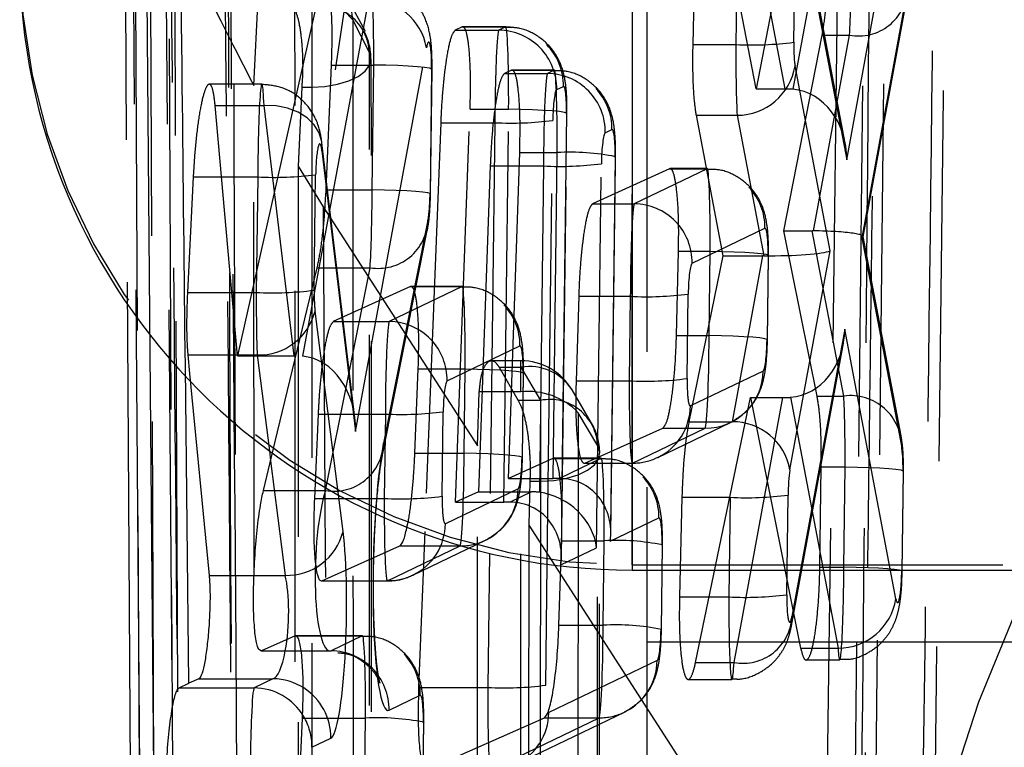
# Model space of a CAD drawing. Extents: x 40 to 416, y 11 to 279.
# Tile 23 of 39: x 236.52 to 239.89, y 245 to 247.49. Entities that reach past the tile are written whole.
import ezdxf

# ---------------------------------------------------------------- set-up
doc = ezdxf.new("R2010")
doc.units = 0
doc.linetypes.add('HIDDEN', pattern=[1.905, 1.27, -0.635])
doc.layers.get('0').update_dxf_attribs({"linetype": 'CONTINUOUS'})

msp = doc.modelspace()

# ---------------------------------------------------------------- linework, layer by layer
at = {"color": 7, "linetype": 'HIDDEN'}
for p, q in [((239.42589, 249.16588), (239.37635, 244.4752)), ((239.44381, 244.09218), (239.50103, 249.16588)), ((239.28121, 244.4752), (239.33603, 248.78614)), ((237.05316, 242.34157), (237.02541, 248.61313)), ((236.9001, 248.46721), (236.915, 246.54501)), ((237.01285, 248.39877), (237.05238, 243.46214)), ((236.96302, 246.47497), (236.94649, 248.38683)), ((237.04507, 248.35987), (237.0708, 242.08393)), ((236.87428, 248.34526), (236.8855, 246.58804)), ((239.23902, 248.27191), (239.04131, 247.24968)), ((239.3553, 248.27191), (239.16777, 247.24855)), ((236.93822, 242.61305), (236.91225, 248.16257)), ((239.35228, 247.00732), (239.55382, 248.10711)), ((236.96428, 248.01632), (236.98558, 242.42685)), ((239.04131, 247.24968), (238.89594, 248.01002)), ((239.14136, 247.24968), (238.99619, 248.01002)), ((239.3473, 247.06401), (239.19264, 247.87403)), ((239.19471, 247.83261), (239.35228, 247.00732)), ((238.83182, 247.73224), (238.82424, 247.40199)), ((238.9763, 247.73224), (238.97213, 247.40199)), ((239.17065, 247.40977), (239.17482, 247.74001)), ((238.61705, 245.61991), (238.61705, 247.61991)), ((238.66705, 247.61991), (238.66705, 245.88653)), ((239.56049, 247.59143), (239.40344, 246.73946)), ((237.53807, 247.55649), (237.26409, 246.33572)), ((237.31975, 247.26142), (237.33416, 247.56194)), ((237.46355, 241.4782), (237.46077, 247.56194)), ((237.71302, 247.55649), (237.48706, 246.33439)), ((237.70245, 247.44616), (237.64478, 247.5556)), ((239.40834, 246.74362), (239.55865, 247.55908)), ((237.51826, 247.53299), (237.51826, 247.25632)), ((237.71581, 247.37431), (237.65889, 247.48698)), ((238.03372, 247.46219), (238.00985, 247.45123)), ((238.00985, 247.45123), (238.15949, 247.45123)), ((238.03372, 247.46219), (238.18232, 247.46219)), ((238.18303, 247.46271), (238.03586, 247.46271)), ((238.18232, 247.46219), (238.15949, 247.45123)), ((238.19913, 247.46136), (238.18232, 247.46219)), ((239.13677, 246.76397), (239.26821, 247.43408)), ((239.23844, 246.76394), (239.36197, 247.43408)), ((239.26821, 247.43408), (239.36197, 247.43408)), ((237.66845, 246.0764), (237.91154, 247.39113)), ((238.82424, 247.40199), (238.97213, 247.40199)), ((237.72502, 241.30645), (237.7225, 247.35223)), ((237.56751, 246.90442), (237.58605, 247.33184)), ((237.58605, 247.33184), (237.73073, 247.33184)), ((237.72533, 246.90442), (237.73073, 247.33184)), ((237.92925, 247.31625), (237.92385, 246.88882)), ((237.92531, 246.89021), (237.93071, 247.31763)), ((238.20296, 247.31401), (238.17903, 247.30305)), ((238.20296, 247.31401), (238.3489, 247.31401)), ((238.34961, 247.31453), (238.2051, 247.31453)), ((238.3489, 247.31401), (238.32607, 247.30305)), ((238.3489, 247.31401), (238.36475, 247.31326)), ((239.29512, 246.69534), (239.17508, 247.32901)), ((238.17903, 247.30305), (238.32607, 247.30305)), ((237.34726, 247.26595), (237.16689, 247.26595)), ((237.32088, 245.59163), (237.31975, 247.26142)), ((237.484, 247.25632), (237.47196, 246.98562)), ((237.484, 247.25632), (237.51826, 247.25632)), ((237.51826, 247.25632), (237.51893, 241.21046)), ((238.35801, 247.24766), (238.38084, 247.25862)), ((239.04131, 247.24968), (239.14136, 247.24968)), ((237.26409, 246.33572), (237.18736, 247.19283)), ((237.18736, 247.19283), (237.35468, 247.19283)), ((237.45745, 246.33572), (237.35468, 247.19283)), ((238.01102, 245.83473), (238.06104, 247.18023)), ((238.06104, 247.18023), (238.19323, 247.18023)), ((238.17623, 245.83473), (238.19323, 247.18023)), ((238.39175, 247.16464), (238.37223, 245.61947)), ((238.374, 245.64487), (238.39322, 247.16602)), ((238.83571, 247.15973), (238.9273, 246.67877)), ((238.83571, 247.15973), (238.97656, 247.15973)), ((238.97656, 247.15973), (239.06767, 246.67874)), ((237.96036, 247.13422), (237.90564, 245.73462)), ((237.96036, 247.13422), (238.14606, 247.13422)), ((238.14606, 247.13422), (238.12743, 245.65981)), ((238.32537, 245.62228), (238.34457, 247.14199)), ((238.52459, 247.09948), (238.54742, 247.11044)), ((237.66626, 246.12294), (237.55326, 247.06539)), ((237.5532, 247.03767), (237.66845, 246.0764)), ((238.19271, 245.91608), (238.23114, 247.03205)), ((238.23114, 247.03205), (238.35981, 247.03205)), ((238.34571, 245.91608), (238.35981, 247.03205)), ((238.55833, 247.01646), (238.54171, 245.70083)), ((238.54348, 245.72622), (238.5598, 247.01784)), ((238.5598, 247.01784), (238.55833, 247.01646)), ((237.47196, 246.98562), (237.47063, 241.44436)), ((237.47196, 246.98562), (237.55703, 246.84664)), ((238.1302, 246.98604), (238.08994, 245.87006)), ((238.1302, 246.98604), (238.31263, 246.98604)), ((238.31263, 246.98604), (238.29851, 245.86828)), ((238.74433, 246.97633), (238.48107, 246.85661)), ((238.49453, 245.67818), (238.51115, 246.99381)), ((238.87321, 246.97633), (238.62381, 246.85661)), ((238.74433, 246.97633), (238.87321, 246.97633)), ((238.87392, 246.97684), (238.74651, 246.97684)), ((238.87321, 246.97633), (238.88906, 246.97558)), ((237.11173, 246.94842), (237.09211, 246.55291)), ((237.11173, 246.94842), (237.33311, 246.94842)), ((237.33311, 246.94842), (237.32812, 246.55291)), ((237.52664, 246.56068), (237.53163, 246.9562)), ((237.56751, 246.90442), (237.72533, 246.90442)), ((237.55703, 246.84664), (238.08675, 246.02714)), ((238.48107, 246.85661), (238.62381, 246.85661)), ((237.91676, 246.7999), (237.76408, 246.03645)), ((238.82233, 246.65304), (239.07173, 246.77276)), ((237.76168, 246.00114), (237.91436, 246.76459)), ((239.25077, 246.19816), (239.13677, 246.76397)), ((239.13677, 246.76397), (239.23412, 246.76397)), ((239.34217, 246.19816), (239.23412, 246.76397)), ((239.40344, 246.73946), (239.54069, 246.02074)), ((239.53862, 246.06217), (239.40833, 246.74442)), ((238.76849, 246.40509), (238.77559, 246.69437)), ((238.77559, 246.69437), (238.88412, 246.69437)), ((238.9273, 246.67877), (238.81121, 246.11009)), ((238.88047, 246.40509), (238.88412, 246.69437)), ((238.9273, 246.67877), (239.06335, 246.67877)), ((239.06335, 246.67877), (238.95912, 246.11009)), ((239.08264, 246.67878), (239.07899, 246.38949)), ((239.08045, 246.39087), (239.08411, 246.68016)), ((239.15764, 245.94528), (239.29512, 246.69534)), ((237.39308, 246.04185), (237.53717, 246.63765)), ((237.53717, 246.63765), (237.71824, 246.63765)), ((237.56556, 245.8742), (237.71824, 246.63765)), ((237.85642, 246.57316), (237.59211, 246.45344)), ((238.03333, 246.57316), (237.78393, 246.45344)), ((237.85642, 246.57316), (238.03333, 246.57316)), ((238.03404, 246.57367), (237.85858, 246.57367)), ((238.03333, 246.57316), (238.04917, 246.57241)), ((237.09211, 246.55291), (237.32812, 246.55291)), ((238.43335, 246.5396), (238.42442, 246.25031)), ((238.43335, 246.5396), (238.61038, 246.5396)), ((238.61038, 246.5396), (238.60673, 246.25031)), ((238.80524, 246.25808), (238.8089, 246.54737)), ((237.62559, 245.73443), (237.52961, 246.48929)), ((237.59211, 246.45344), (237.78393, 246.45344)), ((238.76849, 246.40509), (238.88047, 246.40509)), ((239.34591, 246.42731), (239.16447, 245.44297)), ((239.52088, 245.50375), (239.34591, 246.42731)), ((237.98245, 246.24987), (238.23185, 246.36959)), ((239.16264, 245.41063), (239.34126, 246.37968)), ((237.09354, 246.33874), (237.09964, 246.2757)), ((237.09354, 246.33874), (237.3311, 246.33874)), ((237.26409, 246.33572), (237.45745, 246.33572)), ((237.3311, 246.33874), (237.37287, 246.01018)), ((238.23553, 246.31921), (238.13418, 246.31921)), ((238.23553, 246.21213), (238.23553, 246.31849)), ((237.87179, 246.00192), (237.88329, 246.2912)), ((237.88329, 246.2912), (238.04424, 246.2912)), ((238.04058, 246.00192), (238.04424, 246.2912)), ((238.16051, 246.29697), (238.23553, 246.29697)), ((238.16051, 246.29697), (238.22618, 246.18318)), ((238.23553, 246.29697), (238.30238, 246.18318)), ((238.24276, 246.27561), (238.2391, 245.98632)), ((238.24057, 245.9877), (238.24422, 246.27699)), ((239.06555, 246.28382), (238.81616, 246.1641)), ((238.42442, 246.25031), (238.60673, 246.25031)), ((238.08675, 246.02714), (238.09247, 246.21213)), ((238.23553, 246.21213), (238.09247, 246.21213)), ((238.23174, 240.57787), (238.23553, 246.21213)), ((238.47741, 246.10525), (238.41056, 246.21904)), ((238.30238, 246.18318), (238.22618, 246.18318)), ((238.30238, 246.18318), (238.30238, 245.90651)), ((238.83405, 245.28563), (239.02186, 246.19274)), ((238.96595, 245.28563), (239.13316, 246.19274)), ((239.02186, 246.19274), (239.19421, 245.33447)), ((239.02186, 246.19274), (239.13316, 246.19274)), ((239.15958, 246.19369), (239.32236, 245.33447)), ((239.25077, 246.19816), (239.34217, 246.19816)), ((237.54012, 246.13643), (237.53193, 245.95302)), ((237.54012, 246.13643), (237.7705, 246.13643)), ((237.7705, 246.13643), (237.76684, 245.84714)), ((237.96536, 245.85492), (237.96902, 246.1442)), ((238.49849, 246.02711), (238.43164, 246.14089)), ((238.70419, 245.98771), (238.95358, 246.10743)), ((238.81121, 246.11009), (238.95912, 246.11009)), ((238.45427, 245.96835), (238.72188, 246.08807)), ((238.61764, 245.96835), (238.86703, 246.08807)), ((238.72188, 246.08807), (238.86703, 246.08807)), ((237.87179, 246.00192), (238.04058, 246.00192)), ((238.08306, 240.63569), (238.08675, 246.02714)), ((238.50168, 240.40592), (238.50536, 246.00229)), ((237.3772, 245.97617), (237.42707, 245.58387)), ((238.34524, 245.98439), (238.19271, 245.91608)), ((238.34524, 245.98439), (238.50982, 245.98439)), ((238.51053, 245.9849), (238.34744, 245.9849)), ((238.50982, 245.98439), (238.36739, 245.91601)), ((238.45206, 245.96784), (238.61693, 245.96784)), ((238.45427, 245.96835), (238.61764, 245.96835)), ((238.50982, 245.98439), (238.52567, 245.98364)), ((238.70419, 245.98771), (238.69803, 245.98488)), ((239.25998, 245.61179), (239.26497, 245.95543)), ((239.26497, 245.95543), (239.34662, 245.95543)), ((239.34228, 245.61179), (239.34662, 245.95543)), ((239.54514, 245.93983), (239.5408, 245.59619)), ((239.54227, 245.59758), (239.54661, 245.94122)), ((238.19271, 245.91608), (238.34571, 245.91608)), ((238.26602, 245.90651), (238.2622, 245.75565)), ((238.26602, 245.90651), (238.30238, 245.90651)), ((238.30238, 245.90651), (238.29873, 240.31014)), ((237.35253, 245.8742), (237.56556, 245.8742)), ((238.22567, 245.88065), (237.97627, 245.76093)), ((238.08994, 245.87006), (238.01102, 245.83473)), ((238.08994, 245.87006), (238.27167, 245.87006)), ((238.27167, 245.87006), (238.19791, 245.83466)), ((238.66705, 245.88653), (238.66705, 245.60193)), ((237.63228, 245.84714), (237.76684, 245.84714)), ((238.01102, 245.83473), (238.17623, 245.83473)), ((238.78727, 245.85122), (238.77883, 245.50998)), ((238.78727, 245.85122), (238.95254, 245.85122)), ((238.95254, 245.85122), (238.94823, 245.50998)), ((239.14674, 245.51776), (239.15106, 245.85899)), ((238.54171, 245.70083), (238.70834, 245.78082)), ((238.2622, 245.75565), (238.25884, 240.40853)), ((238.2622, 245.75565), (238.87974, 244.79971)), ((237.8643, 245.58454), (238.1137, 245.70426)), ((238.1174, 245.70608), (238.1137, 245.70426)), ((238.37301, 245.64745), (238.37479, 245.70243)), ((238.37479, 245.70243), (238.52074, 245.70243)), ((238.51708, 245.41314), (238.52074, 245.70243)), ((237.77775, 245.56518), (238.02715, 245.6849)), ((237.82057, 245.6849), (238.02715, 245.6849)), ((238.37223, 245.61947), (238.49453, 245.67818)), ((238.71925, 245.68683), (238.7156, 245.39754)), ((238.71706, 245.39893), (238.72072, 245.68821)), ((238.72072, 245.68821), (238.71925, 245.68683)), ((238.61705, 245.61991), (238.61705, 245.60193)), ((238.61705, 245.61991), (251.41705, 245.61991)), ((239.25998, 245.61179), (239.34228, 245.61179)), ((237.32057, 245.58387), (237.42707, 245.58387)), ((237.55072, 245.56467), (237.77704, 245.56467)), ((237.5529, 245.56518), (237.77775, 245.56518)), ((237.8643, 245.58454), (237.85815, 245.58171)), ((238.77883, 245.50998), (238.94823, 245.50998)), ((237.32354, 241.68117), (237.32099, 245.42993)), ((238.36543, 245.41314), (238.51708, 245.41314)), ((238.71706, 245.39893), (238.7156, 245.39754)), ((237.46093, 245.37678), (237.69155, 245.37678)), ((237.69226, 245.37729), (237.4631, 245.37729)), ((237.69155, 245.37678), (237.58468, 245.32548)), ((237.69155, 245.37678), (237.7074, 245.37603)), ((238.66705, 245.35645), (241.66705, 245.35645)), ((237.48136, 245.32548), (237.58468, 245.32548)), ((237.48141, 245.32496), (237.58114, 245.32496)), ((239.19421, 245.33447), (239.32236, 245.33447)), ((238.70217, 245.29187), (238.33105, 245.11372)), ((239.21323, 245.29426), (239.32814, 245.29426)), ((238.83405, 245.28563), (238.96595, 245.28563)), ((238.80903, 245.22751), (238.95843, 245.22751)), ((237.7832, 245.12191), (237.89007, 245.17321)), ((237.48651, 245.09482), (237.70247, 245.09482)), ((237.69881, 244.80554), (237.70247, 245.09482)), ((238.13253, 244.91798), (238.50365, 245.09612)), ((238.21908, 244.93733), (238.5902, 245.11548)), ((238.31589, 245.09612), (238.50365, 245.09612)), ((238.59389, 245.1173), (238.5902, 245.11548)), ((237.90098, 245.07922), (237.89733, 244.78994)), ((237.89879, 244.79132), (237.90245, 245.08061)), ((237.90245, 245.08061), (237.90098, 245.07922)), ((237.51895, 244.99506), (237.58377, 245.02618))]:
    msp.add_line(p, q, dxfattribs=at)
at = {"color": 7, "linetype": 'CONTINUOUS'}
for p, q in [((238.61705, 247.60193), (238.61705, 245.60193)), ((236.8855, 246.58804), (236.9092, 242.87488)), ((236.915, 246.54501), (236.94116, 243.16927)), ((236.98907, 243.46214), (236.96302, 246.47497)), ((237.09964, 246.2757), (237.16655, 245.58387)), ((237.35253, 245.8742), (237.39308, 246.04185)), ((237.53193, 245.95302), (237.52719, 245.84714)), ((237.90564, 245.73462), (237.88473, 245.19993)), ((237.5529, 245.56518), (237.82057, 245.6849)), ((238.36543, 245.41314), (238.37301, 245.64745)), ((238.61705, 245.60193), (251.41705, 245.60193)), ((238.66705, 245.60193), (238.66705, 244.4752)), ((237.46093, 245.37678), (237.34599, 245.32548)), ((237.34388, 245.32496), (237.48141, 245.32496)), ((237.13152, 245.22975), (237.09689, 245.21429)), ((237.13152, 245.22975), (237.38525, 245.22975)), ((237.38525, 245.22975), (237.32043, 245.19863)), ((237.06334, 245.19863), (237.09689, 245.21429)), ((237.06334, 245.19863), (237.32043, 245.19863)), ((237.88473, 245.19993), (238.12162, 245.19993)), ((237.47318, 244.80554), (237.48651, 245.09482)), ((237.91229, 244.91798), (238.31589, 245.09612))]:
    msp.add_line(p, q, dxfattribs=at)
at = {"color": 8, "linetype": 'CONTINUOUS'}
for p, q in [((237.09689, 245.21429), (237.08504, 246.29699)), ((237.37287, 246.01018), (237.3772, 245.97617)), ((237.52719, 245.84714), (237.63228, 245.84714)), ((238.12743, 245.65981), (238.12162, 245.19993)), ((238.32014, 245.20771), (238.32537, 245.62228)), ((237.16655, 245.58387), (237.32057, 245.58387)), ((237.34599, 245.32548), (237.48136, 245.32548))]:
    msp.add_line(p, q, dxfattribs=at)
at = {"color": 7, "linetype": 'HIDDEN', "flags": 128}
for points in [[(237.51826, 247.25632), (237.56363, 247.25874), (237.6067, 247.26589), (237.6453, 247.27742), (237.67747, 247.29272), (237.70159, 247.31104), (237.71643, 247.33144), (237.72126, 247.35289), (237.71581, 247.37431)], [(237.92925, 247.31625), (237.9299, 247.3187), (237.92167, 247.32123), (237.90494, 247.3237), (237.88044, 247.32602), (237.84927, 247.32808), (237.81282, 247.32978), (237.77271, 247.33105), (237.73073, 247.33184)], [(237.5532, 247.03767), (237.55276, 247.06905), (237.54378, 247.09925), (237.52664, 247.12696), (237.50209, 247.15099), (237.47119, 247.1703), (237.43526, 247.18406), (237.39586, 247.19168), (237.35468, 247.19283)], [(238.39175, 247.16464), (238.3924, 247.1671), (238.38418, 247.16962), (238.36744, 247.17209), (238.34294, 247.17441), (238.31177, 247.17647), (238.27532, 247.17817), (238.23521, 247.17945), (238.19323, 247.18023)], [(237.92385, 246.88882), (237.9245, 246.89128), (237.91627, 246.89381), (237.89954, 246.89628), (237.87504, 246.8986), (237.84387, 246.90066), (237.80742, 246.90236), (237.76731, 246.90363), (237.72533, 246.90442)], [(238.88412, 246.69437), (238.9261, 246.69358), (238.96621, 246.69231), (239.00266, 246.69061), (239.03383, 246.68855), (239.05833, 246.68623), (239.07506, 246.68376), (239.08329, 246.68123), (239.08264, 246.67878)], [(239.07899, 246.38949), (239.07964, 246.39195), (239.07141, 246.39447), (239.05467, 246.39695), (239.03018, 246.39926), (238.99901, 246.40132), (238.96256, 246.40302), (238.92245, 246.4043), (238.88047, 246.40509)], [(238.04424, 246.2912), (238.08622, 246.29041), (238.12633, 246.28914), (238.16278, 246.28744), (238.19395, 246.28538), (238.21845, 246.28306), (238.23518, 246.28059), (238.24341, 246.27806), (238.24276, 246.27561)], [(238.43164, 246.14089), (238.4314, 245.78307), (238.43043, 244.3518), (238.42783, 240.50667)], [(238.2391, 245.98632), (238.23975, 245.98878), (238.23153, 245.9913), (238.21479, 245.99378), (238.19029, 245.99609), (238.15912, 245.99815), (238.12267, 245.99985), (238.08256, 246.00113), (238.04058, 246.00192)], [(238.30238, 245.90651), (238.34847, 245.90899), (238.39214, 245.91635), (238.43113, 245.9282), (238.4634, 245.94393), (238.48726, 245.96272), (238.50147, 245.98358), (238.50528, 246.00542), (238.49849, 246.02711)], [(238.49482, 240.43078), (238.49506, 240.7886), (238.496, 242.21987), (238.49849, 246.02711)], [(239.34662, 245.95543), (239.3886, 245.95464), (239.42871, 245.95337), (239.46516, 245.95166), (239.49633, 245.94961), (239.52083, 245.94729), (239.53757, 245.94481), (239.54579, 245.94229), (239.54514, 245.93983)], [(239.5408, 245.59619), (239.54145, 245.59865), (239.53322, 245.60118), (239.51649, 245.60365), (239.49199, 245.60597), (239.46082, 245.60802), (239.42437, 245.60973), (239.38426, 245.611), (239.34228, 245.61179)]]:
    msp.add_lwpolyline(points, dxfattribs=at)
at = {"color": 7, "linetype": 'HIDDEN'}
for centre, radius, start, end in [((241.86142, 246.73372), 4.30587, 104.62621, 178.49721), ((243.84441, 243.66493), 4.30484, 104.61231, 178.53294), ((238.61704, 247.71991), 2.1, 180.00003, 270.00002), ((237.48966, 247.47988), 0.16938, 2.40122, 99.81979), ((239.39275, 247.59915), 0.16791, 259.4359, 357.36514), ((237.48896, 247.33714), 0.22656, 41.40439, 97.14576), ((237.71409, 247.35593), 0.20056, 10.10693, 90.30634), ((237.54797, 247.36767), 0.16797, 2.2664, 100.18672), ((238.15725, 247.25047), 0.20078, 359.19917, 89.36141), ((237.51826, 247.35223), 0.203, 359.99758, 27.46051), ((238.17922, 247.26105), 0.20164, 359.30969, 44.27051), ((239.02799, 248.51405), 1.11347, 267.12437, 277.36103), ((238.97648, 247.36086), 0.20113, 270.02105, 350.88965), ((238.32383, 247.10229), 0.20078, 359.19917, 89.36142), ((238.3458, 247.11287), 0.20164, 359.30977, 43.40617), ((238.20192, 248.24628), 1.11346, 267.12436, 277.36104), ((238.40362, 246.23437), 0.79889, 78.7264, 93.14328), ((238.36849, 248.0981), 1.11347, 267.12439, 277.36102), ((237.38898, 248.06049), 1.11347, 267.12438, 277.36103), ((238.87011, 246.77519), 0.20164, 359.30976, 43.40618), ((238.62158, 246.65585), 0.20078, 359.1993, 89.36141), ((237.74648, 246.80567), 0.17038, 260.45909, 358.05859), ((237.38398, 247.66498), 1.11347, 267.12439, 277.36102), ((238.66624, 247.65164), 1.11345, 267.12428, 277.36112), ((238.03022, 246.37202), 0.20164, 359.30977, 43.40617), ((237.33705, 246.53704), 0.1984, 268.27988, 346.07325), ((237.78169, 246.25268), 0.20078, 359.19915, 89.36156), ((238.23553, 246.11621), 0.203, 30.43406, 90), ((238.26413, 246.12568), 0.17366, 32.5208, 99.47944), ((238.86813, 246.28549), 0.19743, 269.68092, 359.51337), ((238.66259, 247.36238), 1.11347, 267.12439, 277.36099), ((238.26152, 245.97812), 0.23545, 43.73477, 96.33665), ((239.36498, 246.02392), 0.17573, 358.96539, 97.45932), ((238.33389, 246.02153), 0.16469, 1.93901, 101.03086), ((237.82636, 247.2485), 1.11348, 267.12439, 277.36097), ((238.61815, 246.16605), 0.19801, 295.75268, 359.43476), ((238.30238, 246.00243), 0.203, 359.96288, 30.43348), ((238.96034, 245.9096), 0.2005, 10.25189, 90.34916), ((237.5938, 246.04222), 0.17038, 260.45924, 358.05831), ((238.61909, 246.16505), 0.1967, 269.57677, 293.66125), ((238.50672, 245.78324), 0.20164, 359.30976, 43.40617), ((238.02764, 245.88261), 0.19804, 296.95107, 359.43222), ((237.8227, 246.95921), 1.11347, 267.12441, 277.36102), ((239.0084, 246.96328), 1.11346, 267.12436, 277.36107), ((237.77827, 245.76288), 0.19801, 295.75262, 359.43456), ((237.43303, 245.78218), 0.1984, 268.28005, 346.07295), ((238.02861, 245.88157), 0.19668, 269.57576, 295.63629), ((238.56454, 244.90473), 0.7989, 78.72651, 93.14319), ((237.77921, 245.76188), 0.1967, 269.57677, 293.66125), ((239.00409, 246.62204), 1.11346, 267.12438, 277.36106), ((239.32229, 245.5356), 0.20113, 270.02115, 350.89028), ((238.99674, 245.45069), 0.16791, 259.4354, 357.36495), ((238.56089, 244.61545), 0.79889, 78.72635, 93.14328), ((237.58244, 245.12471), 0.20078, 359.19931, 89.36141), ((237.68846, 245.17564), 0.20163, 359.30905, 43.40691), ((238.50414, 245.29383), 0.19804, 296.95078, 359.43251), ((237.3823, 245.02867), 0.20149, 359.29216, 57.39837), ((237.31739, 244.9975), 0.20158, 359.30615, 31.12687), ((237.74627, 244.29714), 0.79888, 78.72632, 93.14329), ((238.13304, 245.11568), 0.19801, 295.75276, 359.43464), ((238.5051, 245.2928), 0.19668, 269.57562, 295.63644)]:
    msp.add_arc(centre, radius, start, end, dxfattribs=at)
at = {"color": 7, "linetype": 'CONTINUOUS'}
for centre, radius, start, end in [((238.61704, 247.70193), 2.1, 180.00003, 270.00002), ((238.17748, 246.312), 1.11346, 267.12435, 277.36102)]:
    msp.add_arc(centre, radius, start, end, dxfattribs=at)
at = {"color": 8, "linetype": 'CONTINUOUS'}
for centre, radius, start, end in [((237.3837, 245.0309), 0.19885, 57.38958, 89.55104), ((237.31852, 244.99859), 0.20005, 31.02772, 89.45078)]:
    msp.add_arc(centre, radius, start, end, dxfattribs=at)
at = {"color": 7, "linetype": 'HIDDEN'}
for centre, major_axis, ratio, start_param, end_param in [((239.35641, 247.67597), (0.00197, 0.3), 0.0402574, 3.7747955, 4.7711175), ((237.71856, 247.31431), (0.00197, 0.3), 0.0402574, 4.7711175, 6.9147724), ((238.15823, 247.15174), (0.00197, 0.3), 0.0402574, 0.0587285, 1.6295249), ((238.18106, 247.16271), (0.00197, 0.3), 0.0402574, 4.7711175, 6.3419138), ((237.91708, 247.3104), (0.002, 0.1), 0.1207298, 4.7732667, 6.9169216), ((238.9843, 247.41952), (0.00197, 0.3), 0.0402574, 1.6295249, 2.6181612), ((239.18282, 247.41561), (0.002, 0.1), 0.1207298, 1.631674, 2.6203104), ((238.34764, 247.01453), (0.00197, 0.3), 0.0402574, 4.7711175, 6.3419138), ((237.34529, 246.96595), (0.00197, 0.3), 0.0402574, 5.5702259, 7.9127102), ((238.32481, 247.00356), (0.00197, 0.3), 0.0402574, 0.0587285, 1.6295249), ((238.35675, 247.14783), (0.002, 0.1), 0.1207298, 0.0608777, 1.631674), ((238.37958, 247.15879), (0.002, 0.1), 0.1207298, 4.7732667, 6.344063), ((239.13302, 247.1199), (0.20099, 0.00921), 0.6440818, 1.3675683, 1.4997557), ((239.15376, 247.01123), (-0.00088, 0.23793), 0.8344452, 4.692853, 6.2081367), ((238.54616, 247.01061), (0.002, 0.1), 0.1207298, 4.7732667, 6.344063), ((238.52332, 246.99965), (0.002, 0.1), 0.1207298, 0.0608777, 1.631674), ((237.54381, 246.96204), (0.002, 0.1), 0.1207298, 5.5723751, 7.9148593), ((238.87195, 246.67684), (0.00197, 0.3), 0.0402574, 4.7711175, 6.3419138), ((237.71316, 246.88689), (0.00197, 0.3), 0.0402574, 3.7321158, 4.7711175), ((237.91168, 246.88298), (0.002, 0.1), 0.1207298, 3.734265, 4.7732667), ((238.62255, 246.55713), (0.00197, 0.3), 0.0402574, 0.0587285, 1.6295249), ((239.07047, 246.67293), (0.002, 0.1), 0.1207298, 4.7732667, 6.344063), ((239.2257, 246.63456), (0.20099, 0.00923), 0.6422169, 1.477926, 1.4994227), ((239.20492, 246.74337), (0.20345, 0.00065), 0.1019633, 6.0621922, 7.68816), ((239.07285, 246.56966), (0.20137, -0.00727), 0.5406369, 1.6159922, 1.6374565), ((239.0966, 246.69925), (0.20341, 0.0006), 0.1014292, 4.5693981, 6.0632302), ((238.82107, 246.55321), (0.002, 0.1), 0.1207298, 0.0608777, 1.631674), ((238.03207, 246.27367), (0.00197, 0.3), 0.0402574, 4.7711175, 6.3419138), ((237.34029, 246.57044), (0.00197, 0.3), 0.0402574, 1.6295249, 2.4535755), ((237.53881, 246.56653), (0.002, 0.1), 0.1207298, 1.631674, 2.4557247), ((237.78267, 246.15396), (0.00197, 0.3), 0.0402574, 0.0587285, 1.6295249), ((238.86829, 246.38756), (0.00197, 0.3), 0.0402574, 3.2003212, 4.7711175), ((239.14739, 246.43122), (-0.00059, 0.23797), 0.8343327, 3.200052, 4.693886), ((238.23059, 246.26976), (0.002, 0.1), 0.1207298, 4.7732667, 6.344063), ((239.06681, 246.38365), (0.002, 0.1), 0.1207298, 3.2024704, 4.7732667), ((237.46993, 246.08031), (0.00809, 0.25463), 0.7793787, 4.7217796, 6.2375798), ((237.98119, 246.15004), (0.002, 0.1), 0.1207298, 0.0608777, 1.631674), ((238.6189, 246.26784), (0.00197, 0.3), 0.0402574, 1.6295249, 3.2003212), ((238.81742, 246.26393), (0.002, 0.1), 0.1207298, 1.631674, 3.2024704), ((239.12357, 246.30199), (0.20137, -0.00736), 0.5412921, 4.7797728, 4.9119082), ((239.33445, 245.9379), (0.00197, 0.3), 0.0402574, 4.7711175, 5.7628901), ((237.78951, 245.62105), (0.01, 0.5), 0.1207298, 0.5926723, 3.2024704), ((238.02841, 245.98439), (0.00197, 0.3), 0.0402574, 3.2003212, 4.7711175), ((239.53297, 245.93399), (0.002, 0.1), 0.1207298, 4.7732667, 5.7650393), ((238.22693, 245.98048), (0.002, 0.1), 0.1207298, 3.2024704, 4.7732667), ((238.50856, 245.6849), (0.00197, 0.3), 0.0402574, 4.7711175, 6.3419138), ((239.16323, 245.86483), (0.002, 0.1), 0.1207298, 0.6383859, 1.631674), ((238.34571, 245.9044), (0.20002, 0), 0.0584257, 1.4621994, 1.5707963), ((238.34319, 245.70474), (0.11753, 0.18419), 0.8805929, 5.2057925, 6.7891088), ((237.59099, 245.62496), (0.01027, 0.29999), 0.2010696, 0.5971397, 3.2069378), ((238.27167, 245.6704), (0.20148, 0), 0.9909772, 1.4371595, 1.5707963), ((238.29601, 245.68209), (0.17475, -0.1115), 0.8667614, 0.6137822, 2.0634616), ((237.77901, 245.86467), (0.00197, 0.3), 0.0402574, 1.6295249, 1.8511949), ((237.97753, 245.86076), (0.002, 0.1), 0.1207298, 1.631674, 3.2024704), ((238.17623, 245.82304), (0.20002, 0), 0.0584257, 1.4621994, 1.5707963), ((238.17371, 245.62338), (0.11753, 0.18419), 0.8805929, 5.2057925, 6.7891088), ((238.70708, 245.68099), (0.002, 0.1), 0.1207298, 4.7732667, 6.344063), ((237.58882, 245.42549), (0.008, 0.4), 0.1207298, 3.2024704, 5.5973173), ((237.77901, 245.86467), (0.00197, 0.3), 0.0402574, 2.3447871, 3.2003212), ((239.33011, 245.59426), (0.00197, 0.3), 0.0402574, 2.6181816, 4.7711175), ((239.52863, 245.59035), (0.002, 0.1), 0.1207298, 2.6203308, 4.7732667), ((237.3903, 245.4294), (0.00837, 0.19999), 0.241157, 4.1730514, 5.6049942), ((238.9604, 245.52751), (0.00197, 0.3), 0.0402574, 1.6295249, 3.7748115), ((239.15892, 245.5236), (0.002, 0.1), 0.1207298, 1.631674, 3.7769607), ((238.50491, 245.39561), (0.00197, 0.3), 0.0402574, 3.2003212, 4.7711175), ((238.70343, 245.3917), (0.002, 0.1), 0.1207298, 3.2024704, 4.7732667), ((237.69029, 245.07729), (0.00197, 0.3), 0.0402574, 4.7711175, 6.3419138), ((237.88881, 245.07338), (0.002, 0.1), 0.1207298, 4.7732667, 6.344063), ((238.13379, 245.21746), (0.00197, 0.3), 0.0402574, 2.3612639, 3.2003212)]:
    msp.add_ellipse(centre, major_axis=major_axis, ratio=ratio, start_param=start_param, end_param=end_param, dxfattribs=at)
at = {"color": 8, "linetype": 'CONTINUOUS'}
for centre, major_axis, ratio, start_param, end_param in [((237.77901, 245.86467), (0.00197, 0.3), 0.0402574, 1.8511949, 2.3447871), ((237.3903, 245.4294), (0.00837, 0.19999), 0.241157, 3.2101472, 4.1730514), ((238.13379, 245.21746), (0.00197, 0.3), 0.0402574, 1.6295249, 2.3612639)]:
    msp.add_ellipse(centre, major_axis=major_axis, ratio=ratio, start_param=start_param, end_param=end_param, dxfattribs=at)
at = {"color": 7, "linetype": 'CONTINUOUS'}
msp.add_ellipse((237.31917, 244.89914), major_axis=(0.00197, 0.3), ratio=0.0402574, start_param=0.0587285, end_param=1.6295249, dxfattribs=at)
at = {"color": 7, "linetype": 'HIDDEN'}
for points, knots in [([(239.40017, 244.4752), (239.40731, 245.19541), (239.42357, 246.83592), (239.43727, 248.47666), (239.44495, 249.3971)], [0, 0, 0, 0, 0.439013, 1, 1, 1, 1]), ([(239.70251, 249.14964), (239.70114, 249.01457), (239.69431, 248.33922), (239.67646, 246.648), (239.65736, 245.09187), (239.64489, 244.07602)], [0, 0, 0, 0, 0.0798653, 0.3993267, 1, 1, 1, 1]), ([(239.60597, 244.20602), (239.61661, 245.00562), (239.63782, 246.60004), (239.65571, 248.19449), (239.66464, 248.98931)], [0, 0, 0, 0, 0.5015023, 1, 1, 1, 1]), ([(239.46105, 248.78728), (239.46105, 248.7869), (239.45304, 248.05669), (239.43618, 246.59475), (239.41753, 245.13262), (239.40763, 244.40046), (239.40762, 244.39969)], [0, 0, 0, 0, 0.0002613, 0.4993567, 0.9994738, 1, 1, 1, 1]), ([(237.22785, 248.52498), (237.22834, 248.40568), (237.2308, 247.80919), (237.23956, 245.71846), (237.24875, 243.74701), (237.25572, 242.25275)], [0, 0, 0, 0, 0.05706, 0.2853007, 1, 1, 1, 1]), ([(237.23233, 248.52034), (237.2395, 247.62065), (237.25348, 245.86814), (237.2687, 244.11562), (237.27611, 243.26279)], [0, 0, 0, 0, 0.51337105, 1, 1, 1, 1]), ([(237.25653, 243.34717), (237.25591, 243.42024), (237.25127, 243.9705), (237.23709, 245.68484), (237.22445, 247.3261), (237.21549, 248.49018)], [0, 0, 0, 0, 0.0426243, 0.3209725, 1, 1, 1, 1]), ([(237.27318, 242.18801), (237.27264, 242.3073), (237.26998, 242.9038), (237.26086, 244.996), (237.25316, 246.9689), (237.24732, 248.4646)], [0, 0, 0, 0, 0.0570206, 0.2851024, 1, 1, 1, 1]), ([(237.08504, 246.29699), (237.08151, 246.61741), (237.07373, 247.32174), (237.06644, 248.02647), (237.06246, 248.4106)], [0, 0, 0, 0, 0.4549336, 1, 1, 1, 1]), ([(237.07287, 243.46214), (237.06574, 244.28243), (237.05148, 245.92399), (237.0383, 247.56556), (237.03171, 248.38683)], [0, 0, 0, 0, 0.4997011, 1, 1, 1, 1]), ([(236.96428, 248.01632), (237.00608, 247.91404), (237.09013, 247.70835), (237.24293, 247.41094), (237.31975, 247.26142)], [0, 0, 0, 0, 0.49727105, 1, 1, 1, 1]), ([(239.26821, 247.43408), (239.27186, 247.45669), (239.27916, 247.50191), (239.28653, 247.59541), (239.2882, 247.66142), (239.28901, 247.6935)], [0, 0, 0, 0, 0.3394332, 0.6789538, 1, 1, 1, 1]), ([(237.58605, 247.33184), (237.58707, 247.36504), (237.58912, 247.43144), (237.58647, 247.51757), (237.57986, 247.58126), (237.56962, 247.61545), (237.55694, 247.61585), (237.54594, 247.58985), (237.53978, 247.56375), (237.53807, 247.55649)], [0, 0, 0, 0, 0.1553661, 0.3107361, 0.4661423, 0.6223961, 0.7799614, 0.9387673, 1, 1, 1, 1]), ([(237.93071, 247.31763), (237.93067, 247.33375), (237.93058, 247.37153), (237.92646, 247.42506), (237.91411, 247.48091), (237.88231, 247.53823), (237.83607, 247.58214), (237.77795, 247.61113), (237.73744, 247.61136), (237.72056, 247.61146)], [0, 0, 0, 0, 0.11240266, 0.26353282, 0.43967829, 0.56151351, 0.71898895, 0.88290944, 1, 1, 1, 1]), ([(237.4559, 247.53299), (237.46101, 247.5206), (237.47121, 247.49582), (237.48162, 247.4364), (237.48705, 247.36936), (237.48753, 247.30642), (237.48505, 247.27114), (237.484, 247.25632)], [0, 0, 0, 0, 0.2157299, 0.4316574, 0.6429307, 0.8498977, 1, 1, 1, 1]), ([(237.65889, 247.48698), (237.65893, 247.36769), (237.65914, 246.77125), (237.65994, 244.74312), (237.66113, 242.83425), (237.66202, 241.40254)], [0, 0, 0, 0, 0.05881633, 0.29408191, 1, 1, 1, 1]), ([(238.00985, 247.45123), (238.0054, 247.44588), (237.99649, 247.43517), (237.98302, 247.37743), (237.97147, 247.29636), (237.96384, 247.21024), (237.96132, 247.15523), (237.96036, 247.13422)], [0, 0, 0, 0, 0.2170672, 0.4341327, 0.6510404, 0.8666716, 1, 1, 1, 1]), ([(238.06104, 247.18023), (238.06184, 247.21343), (238.06343, 247.27984), (238.06018, 247.36607), (238.05308, 247.42937), (238.04367, 247.46137), (238.03662, 247.46195), (238.03372, 247.46219)], [0, 0, 0, 0, 0.2123309, 0.4246645, 0.6371743, 0.8509346, 1, 1, 1, 1]), ([(238.39322, 247.16602), (238.39318, 247.18213), (238.3931, 247.2199), (238.38906, 247.2715), (238.37739, 247.32677), (238.34582, 247.38643), (238.29573, 247.43285), (238.23362, 247.46149), (238.19127, 247.46044), (238.17273, 247.45998)], [0, 0, 0, 0, 0.10974272, 0.25729644, 0.41263553, 0.54867935, 0.71325938, 0.87446293, 1, 1, 1, 1]), ([(238.82424, 247.40199), (238.82389, 247.36887), (238.8232, 247.30262), (238.82742, 247.21618), (238.83299, 247.17827), (238.83571, 247.15973)], [0, 0, 0, 0, 0.3381463, 0.676282, 1, 1, 1, 1]), ([(237.71684, 241.32776), (237.7168, 241.44705), (237.7166, 242.0435), (237.71604, 244.05902), (237.71591, 245.95524), (237.71581, 247.37431)], [0, 0, 0, 0, 0.0591849, 0.2959246, 1, 1, 1, 1]), ([(238.23114, 247.03205), (238.23185, 247.06526), (238.23327, 247.13167), (238.22976, 247.2179), (238.22247, 247.28121), (238.21294, 247.3132), (238.20586, 247.31378), (238.20296, 247.31401)], [0, 0, 0, 0, 0.21232409, 0.42464917, 0.63719194, 0.85103968, 1, 1, 1, 1]), ([(238.5598, 247.01784), (238.55976, 247.03395), (238.55968, 247.07172), (238.55564, 247.12332), (238.54397, 247.17859), (238.5124, 247.23825), (238.46231, 247.28467), (238.40018, 247.31331), (238.35781, 247.31226), (238.33924, 247.3118)], [0, 0, 0, 0, 0.1097251, 0.2572514, 0.4125695, 0.5485916, 0.7131444, 0.8743228, 1, 1, 1, 1]), ([(238.17903, 247.30305), (238.17458, 247.2977), (238.16567, 247.28699), (238.1523, 247.22926), (238.14093, 247.1482), (238.13349, 247.06208), (238.13111, 247.00707), (238.1302, 246.98604)], [0, 0, 0, 0, 0.2170737, 0.4341547, 0.651021, 0.8665734, 1, 1, 1, 1]), ([(237.18736, 247.19283), (237.18499, 247.21239), (237.18027, 247.2515), (237.16871, 247.27112), (237.15536, 247.25832), (237.14124, 247.21174), (237.12818, 247.13703), (237.11759, 247.04508), (237.11362, 246.97962), (237.11173, 246.94842)], [0, 0, 0, 0, 0.1434742, 0.2869113, 0.4312912, 0.5767179, 0.7224939, 0.8677582, 1, 1, 1, 1]), ([(237.55326, 247.06539), (237.55024, 247.08502), (237.54506, 247.11873), (237.51927, 247.17512), (237.47826, 247.22231), (237.41795, 247.25863), (237.3719, 247.26307), (237.34878, 247.26529)], [0, 0, 0, 0, 0.2142697, 0.3679501, 0.5768503, 0.7875039, 1, 1, 1, 1]), ([(238.77559, 246.69437), (238.77598, 246.72759), (238.77676, 246.79402), (238.77237, 246.88027), (238.76437, 246.94358), (238.75443, 246.97553), (238.74727, 246.9761), (238.74433, 246.97633)], [0, 0, 0, 0, 0.2123208, 0.4246326, 0.6373475, 0.8514911, 1, 1, 1, 1]), ([(239.08411, 246.68016), (239.08407, 246.69627), (239.08399, 246.73404), (239.07995, 246.78564), (239.06828, 246.84091), (239.03671, 246.90056), (238.98662, 246.94699), (238.92449, 246.97563), (238.88212, 246.97458), (238.86355, 246.97412)], [0, 0, 0, 0, 0.1097253, 0.2572517, 0.4125704, 0.5485909, 0.7131449, 0.8743226, 1, 1, 1, 1]), ([(237.53717, 246.63765), (237.54157, 246.65928), (237.55039, 246.70253), (237.56143, 246.79808), (237.56544, 246.86834), (237.56751, 246.90442)], [0, 0, 0, 0, 0.3272265, 0.6545202, 1, 1, 1, 1]), ([(237.91436, 246.76459), (237.91613, 246.77486), (237.92101, 246.80302), (237.92428, 246.84592), (237.92505, 246.87893), (237.92531, 246.89021)], [0, 0, 0, 0, 0.2740664, 0.7519083, 1, 1, 1, 1]), ([(237.55703, 246.84664), (237.56368, 245.78002), (237.57526, 243.92147), (237.58767, 242.06154), (237.59297, 241.26903)], [0, 0, 0, 0, 0.573899, 1, 1, 1, 1]), ([(238.48107, 246.85661), (238.4766, 246.85126), (238.46766, 246.84056), (238.45445, 246.78283), (238.44337, 246.70178), (238.43629, 246.61566), (238.43417, 246.56065), (238.43335, 246.5396)], [0, 0, 0, 0, 0.2171046, 0.4342176, 0.6510196, 0.866425, 1, 1, 1, 1]), ([(237.88329, 246.2912), (237.88419, 246.32439), (237.88599, 246.39077), (237.88293, 246.47699), (237.87593, 246.54029), (237.8665, 246.57233), (237.85936, 246.57292), (237.85642, 246.57316)], [0, 0, 0, 0, 0.2122683, 0.4245369, 0.6369335, 0.850584, 1, 1, 1, 1]), ([(238.24422, 246.27699), (238.24419, 246.2931), (238.2441, 246.33087), (238.24007, 246.38247), (238.2284, 246.43774), (238.19682, 246.49739), (238.14674, 246.54382), (238.0846, 246.57246), (238.04223, 246.57141), (238.02367, 246.57095)], [0, 0, 0, 0, 0.1097251, 0.2572514, 0.4125699, 0.5485916, 0.7131452, 0.8743227, 1, 1, 1, 1]), ([(237.09211, 246.55291), (237.09087, 246.5198), (237.08839, 246.45356), (237.09002, 246.38191), (237.09269, 246.34916), (237.09354, 246.33874)], [0, 0, 0, 0, 0.4054395, 0.8109055, 1, 1, 1, 1]), ([(237.59211, 246.45344), (237.58757, 246.44808), (237.5785, 246.43736), (237.56451, 246.37959), (237.55233, 246.29845), (237.5441, 246.21234), (237.54122, 246.15737), (237.54012, 246.13643)], [0, 0, 0, 0, 0.2171355, 0.434257, 0.6513349, 0.8671918, 1, 1, 1, 1]), ([(238.72188, 246.08807), (238.72641, 246.09342), (238.73546, 246.10412), (238.7486, 246.16185), (238.75937, 246.24289), (238.766, 246.32901), (238.7678, 246.38401), (238.76849, 246.40509)], [0, 0, 0, 0, 0.2171732, 0.4343542, 0.6511076, 0.8663106, 1, 1, 1, 1]), ([(238.95358, 246.10743), (238.97608, 246.12147), (239.01098, 246.14326), (239.04246, 246.18788), (239.0592, 246.2241), (239.06968, 246.26222), (239.07607, 246.3043), (239.07961, 246.35091), (239.08025, 246.38137), (239.08045, 246.39087)], [0, 0, 0, 0, 0.2268204, 0.3518899, 0.4710097, 0.5823293, 0.7374552, 0.9180848, 1, 1, 1, 1]), ([(238.09247, 246.21213), (238.09436, 246.23078), (238.09813, 246.26807), (238.11163, 246.30474), (238.12881, 246.32207), (238.1461, 246.31814), (238.15642, 246.30298), (238.16051, 246.29697)], [0, 0, 0, 0, 0.2080451, 0.4158385, 0.6299371, 0.8532547, 1, 1, 1, 1]), ([(238.42442, 246.25031), (238.42381, 246.21711), (238.42258, 246.15071), (238.42644, 246.06449), (238.43412, 246.00118), (238.44401, 245.96917), (238.45128, 245.96859), (238.45427, 245.96835)], [0, 0, 0, 0, 0.2122424, 0.4244795, 0.6369889, 0.8508904, 1, 1, 1, 1]), ([(238.22618, 246.18318), (238.23202, 246.17066), (238.24371, 246.14561), (238.25676, 246.08543), (238.26484, 246.01762), (238.2676, 245.95516), (238.26647, 245.92053), (238.26602, 245.90651)], [0, 0, 0, 0, 0.2184273, 0.4370663, 0.6505449, 0.8584835, 1, 1, 1, 1]), ([(239.26497, 245.95543), (239.26501, 245.98856), (239.26509, 246.05482), (239.2599, 246.14153), (239.25378, 246.17949), (239.25077, 246.19816)], [0, 0, 0, 0, 0.3370054, 0.6739798, 1, 1, 1, 1]), ([(238.81121, 246.11009), (238.80726, 246.08738), (238.79935, 246.04193), (238.79086, 245.94856), (238.78844, 245.88289), (238.78727, 245.85122)], [0, 0, 0, 0, 0.3410068, 0.6821055, 1, 1, 1, 1]), ([(239.54661, 245.94122), (239.54663, 245.95149), (239.54671, 245.98189), (239.54483, 246.02251), (239.54042, 246.0507), (239.53862, 246.06217)], [0, 0, 0, 0, 0.23251427, 0.68767941, 1, 1, 1, 1]), ([(237.60756, 245.31892), (237.62101, 245.31787), (237.65512, 245.31522), (237.69859, 245.28741), (237.73117, 245.25437), (237.7465, 245.22864), (237.75188, 245.21551), (237.75232, 245.21326), (237.74916, 245.22561), (237.74284, 245.2638), (237.73514, 245.34229), (237.72952, 245.4677), (237.72953, 245.62812), (237.7366, 245.79384), (237.74894, 245.92777), (237.75793, 245.97954), (237.76168, 246.00114)], [0, 0, 0, 0, 0.0322778, 0.0819151, 0.1227328, 0.1560567, 0.1846762, 0.2162956, 0.2592184, 0.3224206, 0.412038, 0.5243182, 0.6491165, 0.7785473, 0.9076186, 1, 1, 1, 1]), ([(237.84541, 245.75248), (237.84626, 245.75577), (237.85168, 245.77666), (237.86017, 245.84161), (237.86816, 245.92578), (237.87078, 245.98091), (237.87179, 246.00192)], [0, 0, 0, 0, 0.0669126, 0.425008, 0.7808783, 1, 1, 1, 1]), ([(238.1137, 245.70426), (238.1362, 245.7183), (238.17109, 245.7401), (238.20258, 245.78471), (238.21932, 245.82093), (238.22979, 245.85905), (238.23619, 245.90113), (238.23973, 245.94774), (238.24037, 245.9782), (238.24057, 245.9877)], [0, 0, 0, 0, 0.2268192, 0.3518905, 0.4710107, 0.5823299, 0.7374555, 0.9180853, 1, 1, 1, 1]), ([(238.37479, 245.70243), (238.37544, 245.73562), (238.37673, 245.80201), (238.37293, 245.88823), (238.36531, 245.95154), (238.35548, 245.98356), (238.34822, 245.98415), (238.34524, 245.98439)], [0, 0, 0, 0, 0.2122194, 0.4244334, 0.6369262, 0.8508121, 1, 1, 1, 1]), ([(238.72072, 245.68821), (238.72068, 245.70432), (238.7206, 245.74209), (238.71657, 245.79369), (238.70489, 245.84896), (238.67332, 245.90862), (238.62324, 245.95504), (238.5611, 245.98369), (238.51873, 245.98264), (238.50017, 245.98218)], [0, 0, 0, 0, 0.1097252, 0.2572516, 0.4125703, 0.5485901, 0.7131441, 0.8743226, 1, 1, 1, 1]), ([(239.19421, 245.33447), (239.19799, 245.3204), (239.20555, 245.29228), (239.21936, 245.29248), (239.23307, 245.32494), (239.24535, 245.38893), (239.25462, 245.4761), (239.25888, 245.55494), (239.25976, 245.60022), (239.25998, 245.61179)], [0, 0, 0, 0, 0.1577552, 0.3154726, 0.4738745, 0.6323542, 0.7900075, 0.9463067, 1, 1, 1, 1]), ([(239.32829, 245.29755), (239.33905, 245.29679), (239.37233, 245.29443), (239.42199, 245.31461), (239.46807, 245.34756), (239.49866, 245.385), (239.51779, 245.42228), (239.52928, 245.45916), (239.53668, 245.50042), (239.54106, 245.54806), (239.54194, 245.58425), (239.54227, 245.59758)], [0, 0, 0, 0, 0.0736953, 0.2278403, 0.3538152, 0.4626105, 0.5587193, 0.6471874, 0.7531118, 0.9090968, 1, 1, 1, 1]), ([(237.77705, 245.56783), (237.78649, 245.56695), (237.81665, 245.56413), (237.8449, 245.57623), (237.8643, 245.58454)], [0, 0, 0, 0, 0.3130578, 1, 1, 1, 1]), ([(238.77883, 245.50998), (238.77842, 245.47677), (238.77762, 245.41035), (238.78214, 245.32425), (238.79041, 245.26053), (238.80195, 245.22632), (238.8154, 245.22602), (238.82648, 245.25221), (238.83241, 245.27839), (238.83405, 245.28563)], [0, 0, 0, 0, 0.1551596, 0.3103147, 0.4657582, 0.6223174, 0.7802652, 0.9392731, 1, 1, 1, 1]), ([(238.5902, 245.11548), (238.61269, 245.12953), (238.64759, 245.15132), (238.67908, 245.19593), (238.69581, 245.23215), (238.70629, 245.27028), (238.71269, 245.31235), (238.71623, 245.35896), (238.71687, 245.38942), (238.71706, 245.39893)], [0, 0, 0, 0, 0.2268202, 0.35189, 0.47101, 0.5823293, 0.7374549, 0.9180851, 1, 1, 1, 1]), ([(238.95839, 245.23037), (238.96598, 245.22955), (238.99666, 245.22622), (239.04519, 245.24437), (239.09355, 245.27627), (239.12584, 245.31355), (239.14617, 245.35096), (239.15711, 245.38347), (239.16097, 245.40241), (239.16264, 245.41063)], [0, 0, 0, 0, 0.0740461, 0.2994562, 0.4819987, 0.6389563, 0.7772348, 0.9033617, 1, 1, 1, 1]), ([(237.90245, 245.08061), (237.90241, 245.09672), (237.90233, 245.13449), (237.8983, 245.18609), (237.88662, 245.24136), (237.85505, 245.30101), (237.80497, 245.34743), (237.74283, 245.37608), (237.70046, 245.37503), (237.6819, 245.37457)], [0, 0, 0, 0, 0.1097252, 0.2572515, 0.41257, 0.5485921, 0.7131451, 0.8743227, 1, 1, 1, 1])]:
    msp.add_open_spline(points, degree=3, knots=knots, dxfattribs=at)
at = {"color": 7, "linetype": 'CONTINUOUS'}
for points, knots in [([(237.34599, 245.32548), (237.34172, 245.32682), (237.33319, 245.3295), (237.32388, 245.37616), (237.31862, 245.44853), (237.3181, 245.54091), (237.32224, 245.64218), (237.33057, 245.74103), (237.34122, 245.82191), (237.34911, 245.85839), (237.35253, 245.8742)], [0, 0, 0, 0, 0.1299943, 0.2600248, 0.3891646, 0.5172133, 0.6447644, 0.7726085, 0.901397, 1, 1, 1, 1]), ([(237.52719, 245.84714), (237.52612, 245.81396), (237.52397, 245.74761), (237.52659, 245.6614), (237.53333, 245.59811), (237.5427, 245.56603), (237.54992, 245.56543), (237.5529, 245.56518)], [0, 0, 0, 0, 0.2122322, 0.4244729, 0.636723, 0.8501654, 1, 1, 1, 1]), ([(237.82057, 245.6849), (237.82519, 245.68966), (237.83355, 245.69829), (237.84174, 245.7357), (237.84541, 245.75248)], [0, 0, 0, 0, 0.5514921, 1, 1, 1, 1]), ([(237.16655, 245.58387), (237.16766, 245.56804), (237.16988, 245.53637), (237.16934, 245.47236), (237.16591, 245.40488), (237.15972, 245.33976), (237.15147, 245.28443), (237.14206, 245.24518), (237.13526, 245.2318), (237.1319, 245.22996), (237.13152, 245.22975)], [0, 0, 0, 0, 0.1390891, 0.2781961, 0.4170722, 0.5564504, 0.6969794, 0.8388261, 0.9815771, 1, 1, 1, 1]), ([(238.31589, 245.09612), (238.32051, 245.10148), (238.32975, 245.1122), (238.34347, 245.16998), (238.35499, 245.25111), (238.36234, 245.33722), (238.36458, 245.39217), (238.36543, 245.41314)], [0, 0, 0, 0, 0.2172671, 0.4345373, 0.6515087, 0.8669775, 1, 1, 1, 1]), ([(237.48651, 245.09482), (237.48761, 245.12799), (237.48982, 245.19433), (237.48723, 245.28054), (237.48051, 245.34383), (237.47114, 245.37593), (237.46391, 245.37653), (237.46093, 245.37678)], [0, 0, 0, 0, 0.21219673, 0.42439763, 0.63662408, 0.85005122, 1, 1, 1, 1]), ([(237.01772, 244.88161), (237.01934, 244.91543), (237.02256, 244.98306), (237.03151, 245.0756), (237.04262, 245.14781), (237.05381, 245.18887), (237.06063, 245.19585), (237.06334, 245.19863)], [0, 0, 0, 0, 0.21355758, 0.42707973, 0.64150181, 0.8572851, 1, 1, 1, 1]), ([(237.88473, 245.19993), (237.88382, 245.16676), (237.88198, 245.1004), (237.88509, 245.0142), (237.89226, 244.95091), (237.90194, 244.91882), (237.90927, 244.91822), (237.91229, 244.91798)], [0, 0, 0, 0, 0.2121702, 0.4243436, 0.6366295, 0.8502084, 1, 1, 1, 1])]:
    msp.add_open_spline(points, degree=3, knots=knots, dxfattribs=at)

doc.saveas('drawing.dxf')
